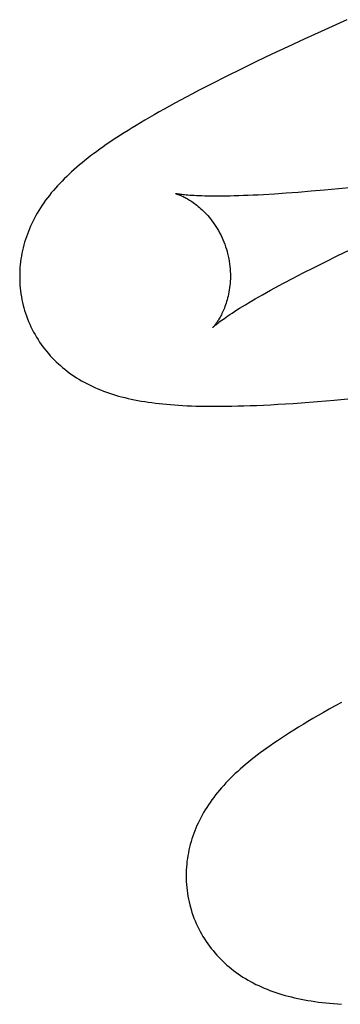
# Model space of a CAD drawing. Header units: inches. Extents: x 0 to 268, y 0 to 174.
# Tile 27 of 71: x 93.3294 to 93.3598, y 89.018 to 89.1113. Entities that reach past the tile are written whole.
import ezdxf

# ---------------------------------------------------------------- set-up
doc = ezdxf.new("R2010")
doc.units = ezdxf.units.IN
doc.header["$LTSCALE"] = 14.749625
doc.header["$MEASUREMENT"] = 0
doc.linetypes.add('HIDDEN', pattern=[0.2, 0.1, -0.1])
doc.layers.add('DEFAULT_2', color=8, linetype='HIDDEN')

msp = doc.modelspace()

# ---------------------------------------------------------------- linework, layer by layer
at = {"layer": 'DEFAULT_2', "color": 8, "linetype": 'HIDDEN'}
for p, q in [((93.360455, 89.111331), (93.358, 89.110224)), ((93.358, 89.110224), (93.356408, 89.109494)), ((93.354855, 89.108774), (93.353342, 89.108062)), ((93.356408, 89.109494), (93.354855, 89.108774)), ((93.353342, 89.108062), (93.351866, 89.107356)), ((93.351866, 89.107356), (93.350417, 89.106652)), ((93.348999, 89.105951), (93.347646, 89.105268)), ((93.350417, 89.106652), (93.348999, 89.105951)), ((93.347646, 89.105268), (93.346383, 89.104618)), ((93.354673, 89.094882), (93.353571, 89.094807)), ((93.355833, 89.094968), (93.354673, 89.094882)), ((93.35705, 89.095068), (93.355833, 89.094968)), ((93.358322, 89.095179), (93.35705, 89.095068)), ((93.359648, 89.095304), (93.358322, 89.095179)), ((93.361026, 89.095441), (93.359648, 89.095304)), ((93.359532, 89.088951), (93.360713, 89.089523)), ((93.35733, 89.08786), (93.358404, 89.088397)), ((93.358404, 89.088397), (93.359532, 89.088951)), ((93.355351, 89.086843), (93.356312, 89.087342)), ((93.356312, 89.087342), (93.35733, 89.08786)), ((93.354448, 89.086365), (93.355351, 89.086843)), ((93.357671, 89.075146), (93.359247, 89.075278)), ((93.359247, 89.075278), (93.360842, 89.075422))]:
    msp.add_line(p, q, dxfattribs=at)
for points in [[(93.346383, 89.104618), (93.345787, 89.104305), (93.345212, 89.104001), (93.344658, 89.103704), (93.344124, 89.103415), (93.343609, 89.103133), (93.343112, 89.102857), (93.342633, 89.102587), (93.342169, 89.102323), (93.341722, 89.102065), (93.341289, 89.101812), (93.34087, 89.101564), (93.340465, 89.10132), (93.340072, 89.10108), (93.339691, 89.100845), (93.339321, 89.100612), (93.338962, 89.100383), (93.338613, 89.100156), (93.338274, 89.099932), (93.337945, 89.099711), (93.337624, 89.099491), (93.337312, 89.099274), (93.337007, 89.099058), (93.336711, 89.098843), (93.336422, 89.098629), (93.336139, 89.098416), (93.335864, 89.098203), (93.335594, 89.09799), (93.33533, 89.097777), (93.335072, 89.097563), (93.33482, 89.097349)], [(93.33482, 89.097349), (93.334573, 89.097134), (93.334332, 89.096918), (93.334096, 89.096701), (93.333866, 89.096482), (93.333641, 89.096263), (93.333421, 89.096041), (93.333207, 89.095818), (93.332999, 89.095594), (93.332796, 89.095368), (93.332599, 89.095141), (93.332407, 89.094912), (93.332221, 89.094681), (93.332041, 89.094448), (93.331867, 89.094214), (93.331698, 89.093978), (93.331535, 89.09374), (93.331378, 89.0935), (93.331225, 89.093257), (93.331079, 89.093012), (93.330938, 89.092765), (93.330803, 89.092516), (93.330675, 89.092267), (93.330554, 89.092017), (93.330439, 89.091767), (93.33033, 89.091516), (93.330228, 89.091266), (93.330131, 89.091014), (93.330041, 89.09076), (93.329956, 89.090505), (93.329877, 89.090247), (93.329803, 89.089987), (93.329736, 89.089725), (93.329674, 89.089461), (93.329619, 89.089195), (93.329569, 89.088928), (93.329526, 89.088658), (93.329489, 89.088387), (93.329459, 89.088114), (93.329435, 89.08784), (93.329418, 89.087565), (93.329407, 89.087288), (93.329404, 89.087011), (93.329407, 89.086734), (93.329417, 89.086456), (93.329434, 89.086178), (93.329458, 89.085901), (93.329488, 89.085623), (93.329526, 89.085346), (93.329571, 89.08507), (93.329623, 89.084795), (93.329682, 89.084522), (93.329748, 89.08425), (93.329809, 89.084017)], [(93.344231, 89.094842), (93.344223, 89.094844), (93.344214, 89.094846), (93.344221, 89.094844), (93.344237, 89.094839), (93.344261, 89.094832), (93.344292, 89.094823), (93.34433, 89.094811), (93.344374, 89.094796), (93.344425, 89.094778), (93.344482, 89.094758), (93.344544, 89.094734), (93.344611, 89.094707), (93.344684, 89.094676), (93.344761, 89.094642), (93.344843, 89.094605), (93.344929, 89.094564), (93.345019, 89.094519), (93.345113, 89.09447), (93.345211, 89.094418), (93.345311, 89.094361), (93.345416, 89.0943), (93.345523, 89.094235), (93.345633, 89.094165), (93.345745, 89.09409), (93.345861, 89.094011), (93.345979, 89.093926), (93.346099, 89.093836), (93.346221, 89.093741), (93.346345, 89.093641), (93.346471, 89.093534), (93.346598, 89.093421), (93.346727, 89.093302), (93.346857, 89.093177), (93.346987, 89.093045), (93.347118, 89.092907), (93.347249, 89.092761), (93.34738, 89.092609), (93.347511, 89.09245), (93.34764, 89.092284), (93.347768, 89.092111), (93.347893, 89.091932), (93.348017, 89.091745), (93.348137, 89.091553), (93.348254, 89.091354), (93.348367, 89.091149), (93.348476, 89.090939), (93.348581, 89.090723), (93.34868, 89.090503), (93.348773, 89.090278), (93.348861, 89.090049), (93.348943, 89.089816), (93.349018, 89.089581), (93.349078, 89.089375)], [(93.353571, 89.094807), (93.352528, 89.094746), (93.352029, 89.094719), (93.351546, 89.094696), (93.351078, 89.094675), (93.350625, 89.094658), (93.350188, 89.094643), (93.349767, 89.094631), (93.349362, 89.094621), (93.348973, 89.094614), (93.348599, 89.09461), (93.348242, 89.094607), (93.347901, 89.094607), (93.347576, 89.094609), (93.347266, 89.094614), (93.346973, 89.094619), (93.346696, 89.094627), (93.346435, 89.094636), (93.34619, 89.094647), (93.345961, 89.094658), (93.345748, 89.094671), (93.34555, 89.094684), (93.345368, 89.094698), (93.3452, 89.094712), (93.345048, 89.094727), (93.344909, 89.094741), (93.344784, 89.094756), (93.344673, 89.09477), (93.344575, 89.094783), (93.34449, 89.094795), (93.344418, 89.094807), (93.344357, 89.094817), (93.344307, 89.094826), (93.344269, 89.094834), (93.344241, 89.09484), (93.344231, 89.094842)], [(93.349078, 89.089375), (93.349134, 89.089165), (93.349191, 89.088924), (93.349241, 89.088682), (93.349284, 89.08844), (93.34932, 89.088198), (93.349349, 89.087958), (93.34937, 89.087719), (93.349386, 89.087482), (93.349394, 89.087248), (93.349396, 89.087018), (93.349393, 89.08679), (93.349383, 89.086566), (93.349368, 89.086347), (93.349347, 89.086133), (93.349322, 89.085924), (93.349292, 89.08572), (93.349259, 89.085522), (93.349221, 89.08533), (93.34918, 89.085144), (93.349136, 89.084964), (93.349089, 89.08479), (93.34904, 89.084621), (93.348989, 89.084459), (93.348936, 89.084303), (93.348882, 89.084152), (93.348826, 89.084008), (93.34877, 89.083869), (93.348712, 89.083736), (93.348654, 89.083608), (93.348596, 89.083486), (93.348538, 89.08337), (93.34848, 89.083259), (93.348422, 89.083153), (93.348365, 89.083053), (93.348308, 89.082957), (93.348253, 89.082867), (93.348199, 89.082783), (93.348147, 89.082703), (93.348096, 89.08263), (93.348047, 89.082561), (93.348001, 89.082498), (93.347957, 89.08244), (93.347916, 89.082388), (93.347879, 89.082341), (93.347845, 89.0823), (93.347815, 89.082265), (93.347789, 89.082236), (93.347768, 89.082212), (93.347752, 89.082195), (93.347741, 89.082183), (93.347735, 89.082178)], [(93.347736, 89.082179), (93.347743, 89.082186), (93.347758, 89.082199), (93.34778, 89.08222), (93.34781, 89.082247), (93.347849, 89.082281), (93.347898, 89.082323), (93.347956, 89.082372), (93.348024, 89.082427), (93.348103, 89.082491), (93.348193, 89.082561), (93.348294, 89.082639), (93.348407, 89.082724), (93.348532, 89.082817), (93.34867, 89.082916), (93.348822, 89.083024), (93.348986, 89.083138), (93.349165, 89.083261), (93.349357, 89.08339), (93.349565, 89.083527), (93.349787, 89.083671), (93.350023, 89.083822), (93.350274, 89.08398), (93.35054, 89.084145), (93.350821, 89.084316), (93.351116, 89.084494), (93.351427, 89.084678), (93.351752, 89.084868), (93.352092, 89.085064), (93.352448, 89.085267), (93.352818, 89.085475), (93.353203, 89.085689), (93.353603, 89.085909), (93.354018, 89.086135), (93.354448, 89.086365)], [(93.329809, 89.084017), (93.329875, 89.08379), (93.329959, 89.083524), (93.33005, 89.083259), (93.330147, 89.082997), (93.330251, 89.082738), (93.330361, 89.082482), (93.330477, 89.082229), (93.3306, 89.081979), (93.330728, 89.081733), (93.330863, 89.08149), (93.331003, 89.081251), (93.331148, 89.081016), (93.331299, 89.080785), (93.331456, 89.080559), (93.331617, 89.080337), (93.331783, 89.080119), (93.331955, 89.079906), (93.33213, 89.079697), (93.33231, 89.079494), (93.332495, 89.079295), (93.332683, 89.079101), (93.332875, 89.078911), (93.333072, 89.078727), (93.333272, 89.078547), (93.333476, 89.078372), (93.333684, 89.078202), (93.333896, 89.078036), (93.334112, 89.077874), (93.334334, 89.077715), (93.33456, 89.07756), (93.334793, 89.077409), (93.335031, 89.077262), (93.335273, 89.077118), (93.335521, 89.076979), (93.335772, 89.076845), (93.336027, 89.076715), (93.336286, 89.07659), (93.336547, 89.076471), (93.336813, 89.076355), (93.337082, 89.076245), (93.337355, 89.076138), (93.337633, 89.076037), (93.337914, 89.075939), (93.3382, 89.075846), (93.338489, 89.075757), (93.338782, 89.075672), (93.339079, 89.075591), (93.33938, 89.075515), (93.339684, 89.075443), (93.339992, 89.075375), (93.340305, 89.07531), (93.340621, 89.075249), (93.340942, 89.075192), (93.341268, 89.075138), (93.341599, 89.075088), (93.341935, 89.075041), (93.342277, 89.074998), (93.342625, 89.074957), (93.342979, 89.074919), (93.343341, 89.074885), (93.343711, 89.074853), (93.344089, 89.074825), (93.344477, 89.074799), (93.344875, 89.074776), (93.345283, 89.074756), (93.345702, 89.074738), (93.346133, 89.074724), (93.346577, 89.074713), (93.347034, 89.074705), (93.347505, 89.0747), (93.347991, 89.074698), (93.348493, 89.074699), (93.34901, 89.074704), (93.349545, 89.074713), (93.350098, 89.074725), (93.350671, 89.07474), (93.351265, 89.07476), (93.351882, 89.074784), (93.352524, 89.074813), (93.353191, 89.074846), (93.353888, 89.074884), (93.354609, 89.074927), (93.355353, 89.074975), (93.356114, 89.075028), (93.357671, 89.075146)], [(93.359924, 89.046628), (93.359339, 89.046308), (93.358779, 89.045996), (93.358241, 89.045692), (93.357724, 89.045397), (93.357228, 89.045108), (93.356751, 89.044826), (93.356292, 89.044551), (93.35585, 89.044281), (93.355424, 89.044017), (93.355013, 89.043758), (93.354618, 89.043504), (93.354236, 89.043255), (93.353869, 89.04301), (93.353515, 89.042769), (93.353175, 89.042533), (93.352847, 89.042302), (93.352532, 89.042073), (93.352227, 89.041849), (93.351933, 89.041627), (93.351648, 89.041407), (93.351371, 89.041188), (93.351103, 89.040971), (93.350841, 89.040754), (93.350586, 89.040537)], [(93.350586, 89.040537), (93.350338, 89.04032), (93.350096, 89.040103), (93.34986, 89.039885), (93.34963, 89.039666), (93.349406, 89.039446), (93.349187, 89.039224), (93.348974, 89.039002), (93.348767, 89.038778), (93.348565, 89.038553), (93.348369, 89.038325), (93.348179, 89.038097), (93.347994, 89.037866), (93.347815, 89.037634), (93.347641, 89.037401), (93.347474, 89.037165), (93.347312, 89.036927), (93.347155, 89.036687), (93.347003, 89.036445), (93.346858, 89.0362), (93.346718, 89.035953), (93.346584, 89.035705), (93.346457, 89.035457), (93.346336, 89.035207), (93.346221, 89.034958), (93.346114, 89.034708), (93.346012, 89.034458), (93.345916, 89.034206), (93.345826, 89.033953), (93.345742, 89.033698), (93.345663, 89.033441), (93.34559, 89.033182), (93.345523, 89.03292), (93.345462, 89.032657), (93.345407, 89.032392), (93.345358, 89.032124), (93.345315, 89.031855), (93.345279, 89.031585), (93.345249, 89.031313), (93.345225, 89.031039), (93.345208, 89.030765), (93.345198, 89.030489), (93.345194, 89.030213), (93.345198, 89.029936), (93.345208, 89.029659), (93.345225, 89.029382), (93.345249, 89.029105), (93.34528, 89.028828), (93.345318, 89.028552), (93.345362, 89.028277), (93.345414, 89.028002), (93.345473, 89.027729), (93.345539, 89.027458), (93.3456, 89.027226)], [(93.3456, 89.027226), (93.345666, 89.026999), (93.34575, 89.026732), (93.345841, 89.026468), (93.345938, 89.026206), (93.346042, 89.025947), (93.346152, 89.02569), (93.346268, 89.025437), (93.346391, 89.025187), (93.34652, 89.02494), (93.346654, 89.024697), (93.346794, 89.024459), (93.34694, 89.024224), (93.347091, 89.023993), (93.347248, 89.023766), (93.347409, 89.023544), (93.347576, 89.023326), (93.347747, 89.023113), (93.347923, 89.022904), (93.348103, 89.0227), (93.348287, 89.022501), (93.348476, 89.022307), (93.348669, 89.022118), (93.348865, 89.021933), (93.349066, 89.021753), (93.34927, 89.021578), (93.349478, 89.021408), (93.34969, 89.021242), (93.349906, 89.02108), (93.350128, 89.020921), (93.350355, 89.020767), (93.350588, 89.020615), (93.350826, 89.020468), (93.351069, 89.020324), (93.351316, 89.020185), (93.351568, 89.020051), (93.351823, 89.019921), (93.352082, 89.019797), (93.352344, 89.019677), (93.352609, 89.019562), (93.352879, 89.019451), (93.353152, 89.019345), (93.35343, 89.019243), (93.353712, 89.019145), (93.353997, 89.019052), (93.354287, 89.018963), (93.35458, 89.018879), (93.354878, 89.018798), (93.355179, 89.018722), (93.355484, 89.01865), (93.355793, 89.018581), (93.356107, 89.018517), (93.356425, 89.018456), (93.356747, 89.018399), (93.357075, 89.018345), (93.357409, 89.018294), (93.357748, 89.018247), (93.358094, 89.018203), (93.358447, 89.018162), (93.358808, 89.018125), (93.359178, 89.01809), (93.359558, 89.018058), (93.359948, 89.018029)]]:
    msp.add_lwpolyline(points, dxfattribs=at)

doc.saveas('drawing.dxf')
